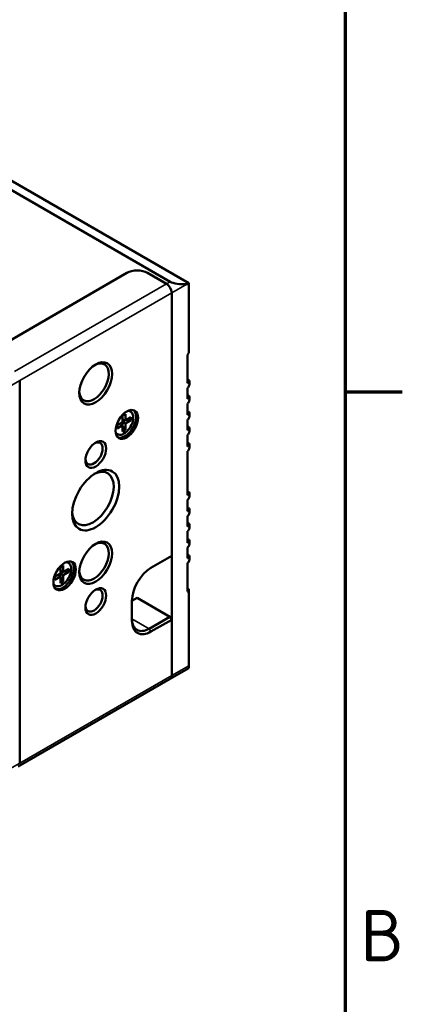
# Model space of a CAD drawing. Header units: millimetres. Extents: x 0 to 5372, y -189 to 1188.
# Tile 23 of 30: x 1598 to 1650, y 213 to 348. Entities that reach past the tile are written whole.
import ezdxf

# ---------------------------------------------------------------- set-up
doc = ezdxf.new("R2010")
doc.units = ezdxf.units.MM
doc.header["$LTSCALE"] = 2
doc.layers.get('0').update_dxf_attribs({"lineweight": 25})
for name, color, linetype, lineweight in [('Rahmen (ISO)', 7, 'Continuous', 70), ('Sichtbar (ISO)', 7, 'Continuous', 50), ('Sichtbar schmal (ISO)', 7, 'Continuous', 35)]:
    doc.layers.add(name, color=color, linetype=linetype, lineweight=lineweight)
doc.styles.add('Notiztext (DIN)', font='isocpeur.ttf')

# ---------------------------------------------------------------- blocks, each defined once
blk = doc.blocks.new('Ränder Vorgaberahmen')
at = {"layer": 'Rahmen (ISO)'}
blk.add_line((821, 148.5), (824.9, 148.5), dxfattribs=at)
at = {"layer": 'Rahmen (ISO)', "flags": 128}
blk.add_lwpolyline([(20, 20), (20, 574), (821, 574), (821, 20), (20, 20)], dxfattribs=at)
at = {"layer": 'Rahmen (ISO)', "insert": (822.053, 109.625), "char_height": 3.5, "attachment_point": 7, "style": 'Notiztext (DIN)'}
blk.add_mtext('B', dxfattribs=at)

msp = doc.modelspace()

# ---------------------------------------------------------------- linework, layer by layer
at = {"layer": 'Sichtbar (ISO)'}
for p, q in [((1573.137, 339.307), (1620.668, 311.864)), ((1572.767, 338.253), (1618.157, 312.047)), ((1594.311, 302.906), (1612.224, 313.248)), ((1594.311, 302.906), (1612.224, 313.248)), ((1617.645, 311.752), (1615.052, 313.248)), ((1615.052, 313.248), (1617.645, 311.752)), ((1620.394, 311.706), (1620.668, 311.718)), ((1620.668, 311.718), (1620.668, 311.864)), ((1620.668, 302.357), (1620.668, 311.718)), ((1618.352, 310.527), (1618.352, 274.601)), ((1618.352, 258.271), (1618.352, 310.527)), ((1620.514, 302.09), (1620.668, 302.357)), ((1620.514, 298.201), (1620.514, 302.09)), ((1597.61, 246.296), (1597.61, 298.552)), ((1597.61, 298.552), (1597.61, 246.296)), ((1620.641, 298.645), (1620.514, 298.719)), ((1620.514, 296.068), (1620.514, 297.562)), ((1620.791, 298.042), (1620.791, 298.314)), ((1620.641, 296.512), (1620.514, 296.585)), ((1620.791, 295.908), (1620.791, 296.18)), ((1620.514, 293.86), (1620.514, 295.429)), ((1611.658, 293.761), (1612.035, 293.979)), ((1611.658, 292.89), (1611.658, 293.761)), ((1611.658, 293.256), (1612.035, 293.108)), ((1612.035, 293.979), (1612.035, 293.108)), ((1612.035, 293.108), (1612.79, 293.544)), ((1612.605, 294.422), (1612.747, 294.34)), ((1612.79, 293.544), (1612.79, 293.108)), ((1620.641, 294.304), (1620.514, 294.377)), ((1620.514, 291.78), (1620.514, 293.221)), ((1620.791, 293.7), (1620.791, 293.972)), ((1610.904, 292.455), (1611.658, 292.89)), ((1611.658, 292.455), (1610.904, 292.02)), ((1610.904, 292.02), (1610.904, 292.455)), ((1611.342, 292.708), (1611.658, 292.455)), ((1611.625, 292.481), (1611.625, 292.871)), ((1611.996, 293.124), (1611.658, 292.929)), ((1612.035, 292.673), (1611.658, 292.89)), ((1611.658, 291.584), (1611.658, 292.455)), ((1611.658, 292.385), (1612.035, 291.802)), ((1612.79, 293.108), (1612.035, 292.673)), ((1612.035, 292.673), (1612.035, 291.802)), ((1612.096, 293.143), (1612.79, 293.108)), ((1620.641, 292.225), (1620.514, 292.298)), ((1620.791, 291.621), (1620.791, 291.893)), ((1610.805, 291.304), (1610.947, 291.223)), ((1612.035, 291.802), (1611.658, 291.584)), ((1620.514, 289.559), (1620.514, 291.142)), ((1620.641, 290.003), (1620.514, 290.076)), ((1620.791, 289.399), (1620.791, 289.671)), ((1620.514, 282.919), (1620.514, 288.92)), ((1620.641, 283.363), (1620.514, 283.436)), ((1620.791, 282.759), (1620.791, 283.031)), ((1620.514, 280.697), (1620.514, 282.28)), ((1620.641, 281.141), (1620.514, 281.215)), ((1620.514, 278.618), (1620.514, 280.058)), ((1620.791, 280.538), (1620.791, 280.81)), ((1620.641, 279.062), (1620.514, 279.135)), ((1620.791, 278.459), (1620.791, 278.731)), ((1620.514, 276.41), (1620.514, 277.979)), ((1620.641, 276.854), (1620.514, 276.927)), ((1620.514, 274.276), (1620.514, 275.771)), ((1620.791, 276.25), (1620.791, 276.523)), ((1615.524, 272.968), (1618.352, 274.601)), ((1620.641, 274.721), (1620.514, 274.794)), ((1620.791, 274.117), (1620.791, 274.389)), ((1603.173, 273.077), (1603.55, 273.295)), ((1603.173, 272.206), (1603.173, 273.077)), ((1603.55, 273.295), (1603.55, 272.424)), ((1604.12, 273.738), (1604.261, 273.656)), ((1620.514, 269.749), (1620.514, 273.638)), ((1602.419, 271.77), (1603.173, 272.206)), ((1603.173, 271.77), (1602.419, 271.335)), ((1602.419, 271.335), (1602.419, 271.77)), ((1602.856, 272.023), (1603.173, 271.77)), ((1603.14, 271.797), (1603.14, 272.187)), ((1603.173, 272.571), (1603.55, 272.424)), ((1603.511, 272.439), (1603.173, 272.244)), ((1603.55, 271.988), (1603.173, 272.206)), ((1603.173, 270.899), (1603.173, 271.77)), ((1603.173, 271.7), (1603.55, 271.117)), ((1603.55, 272.424), (1604.304, 272.859)), ((1604.304, 272.424), (1603.55, 271.988)), ((1603.55, 271.988), (1603.55, 271.117)), ((1603.611, 272.459), (1604.304, 272.424)), ((1604.304, 272.859), (1604.304, 272.424)), ((1602.32, 270.62), (1602.461, 270.538)), ((1603.55, 271.117), (1603.173, 270.899)), ((1620.514, 270.134), (1620.668, 270.045)), ((1620.668, 269.66), (1620.514, 269.749)), ((1620.668, 269.66), (1620.668, 270.045)), ((1620.668, 259.608), (1620.668, 269.66)), ((1613.638, 268.885), (1612.931, 268.477)), ((1612.931, 265.756), (1612.931, 268.477)), ((1618.116, 266.3), (1613.638, 268.885)), ((1615.288, 264.667), (1618.116, 266.3)), ((1618.116, 266.3), (1618.352, 265.892)), ((1618.352, 265.892), (1615.524, 264.259)), ((1618.352, 265.892), (1618.352, 258.271)), ((1620.668, 259.608), (1620.668, 259.27)), ((1620.668, 259.27), (1618.145, 257.813)), ((1618.145, 257.813), (1597.403, 245.838))]:
    msp.add_line(p, q, dxfattribs=at)
for centre, major_axis, ratio, start_param, end_param in [((1613.638, 312.432), (2, 0), 0.5773503, 0.7853982, 2.3561945), ((1613.638, 312.432), (2, 0), 0.5773503, 0.7853982, 2.3561945), ((1619.687, 312.114), (-1.685, 0.117), 0.2354198, 0.4493748, 2.0201711), ((1617.645, 310.935), (0.5, -0.866), 0.5773503, 0.7853982, 2.3561945), ((1617.645, 310.935), (-0.5, 0.866), 0.5773503, 3.9269908, 5.4977871), ((1607.746, 298.307), (-1.417, -2.454), 0.5773503, 5.5550054, 10.1529579), ((1620.279, 298.018), (0.362, 0.628), 0.5773503, 5.4977871, 6.5905613), ((1620.514, 297.882), (0.196, 0.339), 0.5773503, 3.9269908, 7.0685835), ((1620.279, 295.884), (0.362, 0.628), 0.5773503, 5.4977871, 6.5905613), ((1620.514, 295.748), (0.196, 0.339), 0.5773503, 3.9269908, 7.0685835), ((1611.847, 292.782), (0.9, 1.559), 0.5773503, 2.8093788, 6.6153992), ((1611.965, 292.714), (1.083, 1.876), 0.5773503, 3.2615443, 6.1632336), ((1611.705, 292.863), (0.9, 1.559), 0.5773503, 0, 0.1016579), ((1620.279, 293.676), (0.362, 0.628), 0.5773503, 5.4977871, 6.5905613), ((1620.514, 293.54), (0.196, 0.339), 0.5773503, 3.9269908, 7.0685835), ((1620.279, 291.597), (0.362, 0.628), 0.5773503, 5.4977871, 6.5905613), ((1620.514, 291.461), (0.196, 0.339), 0.5773503, 3.9269908, 7.0685835), ((1611.705, 292.863), (-0.9, -1.559), 0.5773503, 6.1815274, 6.2831853), ((1607.75, 288.593), (-0.833, -1.443), 0.5773503, 5.5933682, 10.1145951), ((1620.279, 289.375), (0.362, 0.628), 0.5773503, 5.4977871, 6.5905613), ((1620.514, 289.239), (0.196, 0.339), 0.5773503, 3.9269908, 7.0685835), ((1607.604, 282.439), (-2, -3.464), 0.5773503, 5.5624114, 10.1455519), ((1620.279, 282.736), (0.362, 0.628), 0.5773503, 5.4977871, 6.5905613), ((1620.514, 282.6), (0.196, 0.339), 0.5773503, 3.9269908, 7.0685835), ((1620.279, 280.514), (0.362, 0.628), 0.5773503, 5.4977871, 6.5905613), ((1620.514, 280.378), (0.196, 0.339), 0.5773503, 3.9269908, 7.0685835), ((1620.279, 278.435), (0.362, 0.628), 0.5773503, 5.4977871, 6.5905613), ((1620.514, 278.299), (0.196, 0.339), 0.5773503, 3.9269908, 7.0685835), ((1607.746, 273.812), (-1.417, -2.454), 0.5773503, 5.5550054, 10.1529579), ((1620.279, 276.227), (0.362, 0.628), 0.5773503, 5.4977871, 6.5905613), ((1620.514, 276.091), (0.196, 0.339), 0.5773503, 3.9269908, 7.0685835), ((1620.279, 274.093), (0.362, 0.628), 0.5773503, 5.4977871, 6.5905613), ((1620.514, 273.957), (0.196, 0.339), 0.5773503, 3.9269908, 7.0685835), ((1603.361, 272.097), (0.9, 1.559), 0.5773503, 2.8093788, 6.6153992), ((1603.479, 272.029), (1.083, 1.876), 0.5773503, 3.2615443, 6.1632336), ((1603.22, 272.179), (0.9, 1.559), 0.5773503, 0, 0.1016579), ((1615.524, 269.974), (1.833, 3.175), 0.5773503, 0.7853982, 2.3561945), ((1603.22, 272.179), (-0.9, -1.559), 0.5773503, 6.1815274, 6.2831853), ((1607.75, 268.507), (-0.833, -1.443), 0.5773503, 5.5933682, 10.1145951), ((1615.288, 267.389), (-1.667, -2.887), 0.5773503, 5.4977871, 7.0685835), ((1615.524, 267.252), (-1.833, -3.175), 0.5773503, 5.4977871, 7.0685835), ((1617.645, 258.679), (0.5, -0.866), 0.5773503, 0, 0.7853982), ((1617.645, 258.679), (0.5, -0.866), 0.5773503, 0, 0.7853982)]:
    msp.add_ellipse(centre, major_axis=major_axis, ratio=ratio, start_param=start_param, end_param=end_param, dxfattribs=at)
for centre, major_axis in [((1607.981, 298.17), (-1.583, -2.742)), ((1612.224, 292.564), (1.083, 1.876)), ((1607.986, 288.457), (-1, -1.732)), ((1607.981, 282.222), (-2.267, -3.926)), ((1607.981, 273.676), (-1.583, -2.742)), ((1603.739, 271.879), (1.083, 1.876)), ((1607.986, 268.371), (-1, -1.732))]:
    msp.add_ellipse(centre, major_axis=major_axis, ratio=0.5773503, dxfattribs=at)
at = {"layer": 'Sichtbar schmal (ISO)'}
for p, q in [((1617.645, 311.752), (1618.157, 312.047)), ((1596.903, 299.776), (1617.645, 311.752)), ((1620.394, 311.706), (1618.352, 310.527)), ((1618.352, 310.527), (1597.61, 298.552)), ((1597.61, 298.552), (1595.213, 297.167)), ((1612.931, 266.028), (1615.288, 264.667)), ((1615.288, 264.667), (1615.524, 264.259)), ((1618.352, 258.271), (1620.668, 259.608)), ((1597.61, 246.296), (1618.352, 258.271)), ((1595.213, 244.911), (1597.61, 246.296))]:
    msp.add_line(p, q, dxfattribs=at)

# ---------------------------------------------------------------- block references
at = {"xscale": 2, "yscale": 2, "zscale": 2}
msp.add_blockref('Ränder Vorgaberahmen', (0, 0), dxfattribs=at)

doc.saveas('drawing.dxf')
